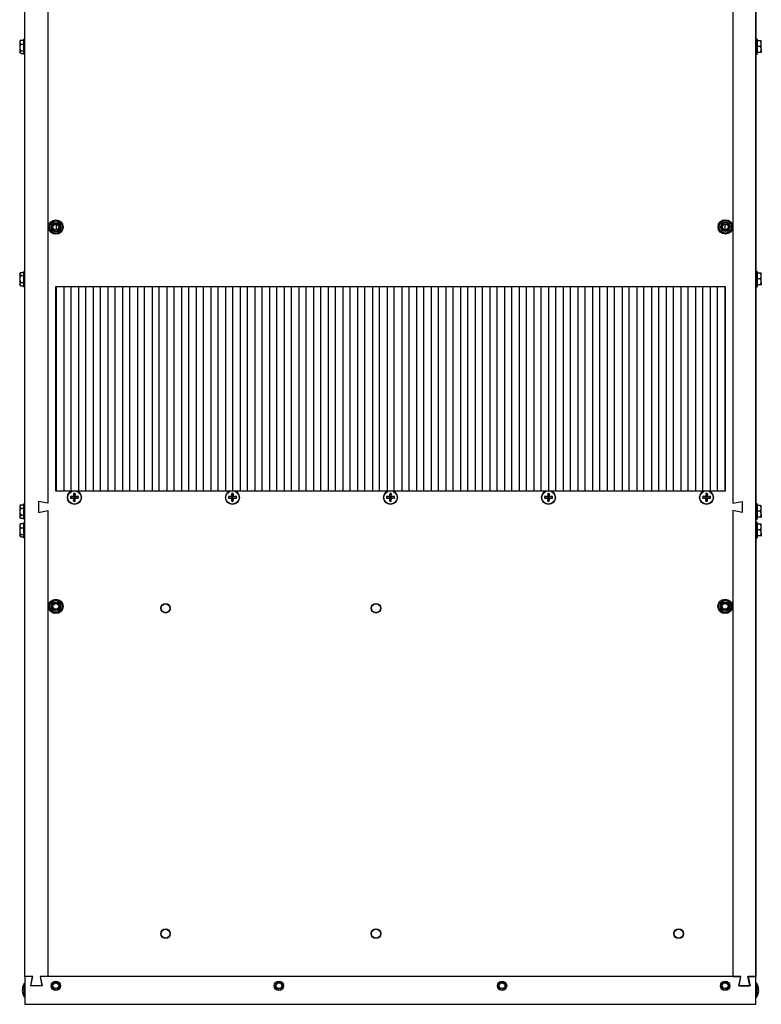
# Model space of a CAD drawing. Extents: x 21 to 164, y 8 to 115.
# Tile 30 of 53: x 70 to 90, y 14 to 40. Entities that reach past the tile are written whole.
import ezdxf

# ---------------------------------------------------------------- set-up
doc = ezdxf.new("R2010")
doc.units = 0
doc.layers.add('BODY', color=3, linetype='CONTINUOUS')

msp = doc.modelspace()

# ---------------------------------------------------------------- linework, layer by layer
at = {"layer": 'BODY', "linetype": 'CONTINUOUS'}
for p, q in [((69.807, 14.466), (69.807, 64.966)), ((89.467, 14.466), (89.467, 64.966)), ((89.472, 64.806), (89.472, 14.466)), ((70.427, 52.241), (70.427, 27.191)), ((88.847, 52.241), (88.847, 27.191)), ((69.692, 39.637), (69.669, 39.624)), ((69.669, 39.624), (69.669, 39.59)), ((69.669, 39.59), (69.669, 39.444)), ((69.712, 39.646), (69.693, 39.636)), ((69.712, 39.646), (69.777, 39.646)), ((69.712, 39.534), (69.777, 39.534)), ((69.807, 39.671), (69.777, 39.671)), ((69.777, 39.262), (69.777, 39.671)), ((89.508, 39.671), (89.472, 39.671)), ((89.508, 39.671), (89.508, 39.475)), ((89.573, 39.628), (89.508, 39.628)), ((89.508, 39.475), (89.508, 39.262)), ((89.573, 39.474), (89.508, 39.474)), ((89.615, 39.624), (89.615, 39.624)), ((89.615, 39.551), (89.615, 39.624)), ((89.615, 39.394), (89.615, 39.551)), ((69.669, 39.444), (69.669, 39.32)), ((69.669, 39.32), (69.669, 39.309)), ((69.669, 39.309), (69.692, 39.296)), ((69.712, 39.354), (69.777, 39.354)), ((69.712, 39.287), (69.777, 39.287)), ((69.777, 39.262), (69.807, 39.262)), ((89.472, 39.262), (89.508, 39.262)), ((89.573, 39.313), (89.508, 39.313)), ((89.615, 39.394), (89.615, 39.309)), ((89.615, 39.309), (89.615, 39.309)), ((70.651, 34.694), (70.651, 34.539)), ((88.634, 34.696), (88.634, 34.543)), ((69.707, 33.396), (69.669, 33.374)), ((69.669, 33.374), (69.669, 33.355)), ((69.712, 33.398), (69.777, 33.398)), ((69.807, 33.421), (69.777, 33.421)), ((69.777, 33.012), (69.777, 33.421)), ((89.508, 33.421), (89.472, 33.421)), ((89.508, 33.421), (89.508, 33.225)), ((89.573, 33.378), (89.508, 33.378)), ((89.615, 33.374), (89.615, 33.374)), ((89.615, 33.301), (89.615, 33.374)), ((69.669, 33.355), (69.669, 33.221)), ((69.669, 33.221), (69.669, 33.082)), ((69.712, 33.312), (69.777, 33.312)), ((69.712, 33.13), (69.777, 33.13)), ((89.508, 33.225), (89.508, 33.012)), ((89.573, 33.224), (89.508, 33.224)), ((89.615, 33.144), (89.615, 33.301)), ((89.615, 33.144), (89.615, 33.059)), ((69.669, 33.059), (69.669, 33.082)), ((69.669, 33.059), (69.712, 33.035)), ((69.712, 33.035), (69.777, 33.035)), ((69.777, 33.012), (69.807, 33.012)), ((70.642, 33.016), (88.642, 33.016)), ((70.642, 27.516), (70.642, 33.016)), ((70.651, 33.016), (70.651, 27.516)), ((70.859, 33.016), (70.859, 27.516)), ((71.046, 33.016), (71.046, 27.516)), ((71.254, 33.016), (71.254, 27.516)), ((71.441, 33.016), (71.441, 27.516)), ((71.649, 33.016), (71.649, 27.516)), ((71.836, 33.016), (71.836, 27.516)), ((72.044, 33.016), (72.044, 27.516)), ((72.231, 33.016), (72.231, 27.516)), ((72.439, 33.016), (72.439, 27.516)), ((72.626, 33.016), (72.626, 27.516)), ((72.834, 33.016), (72.834, 27.516)), ((73.021, 33.016), (73.021, 27.516)), ((73.229, 33.016), (73.229, 27.516)), ((73.416, 33.016), (73.416, 27.516)), ((73.624, 33.016), (73.624, 27.516)), ((73.811, 33.016), (73.811, 27.516)), ((74.019, 33.016), (74.019, 27.516)), ((74.206, 33.016), (74.206, 27.516)), ((74.414, 33.016), (74.414, 27.516)), ((74.601, 33.016), (74.601, 27.516)), ((74.809, 33.016), (74.809, 27.516)), ((74.996, 33.016), (74.996, 27.516)), ((75.204, 33.016), (75.204, 27.516)), ((75.391, 33.016), (75.391, 27.534)), ((75.599, 33.016), (75.599, 27.516)), ((75.786, 33.016), (75.786, 27.516)), ((75.994, 33.016), (75.994, 27.516)), ((76.181, 33.016), (76.181, 27.516)), ((76.389, 33.016), (76.389, 27.516)), ((76.576, 33.016), (76.576, 27.516)), ((76.784, 33.016), (76.784, 27.516)), ((76.971, 33.016), (76.971, 27.516)), ((77.179, 33.016), (77.179, 27.516)), ((77.366, 33.016), (77.366, 27.516)), ((77.574, 33.016), (77.574, 27.516)), ((77.761, 33.016), (77.761, 27.516)), ((77.969, 33.016), (77.969, 27.516)), ((78.156, 33.016), (78.156, 27.516)), ((78.364, 33.016), (78.364, 27.516)), ((78.551, 33.016), (78.551, 27.516)), ((78.759, 33.016), (78.759, 27.516)), ((78.946, 33.016), (78.946, 27.516)), ((79.154, 33.016), (79.154, 27.516)), ((79.341, 33.016), (79.341, 27.516)), ((79.549, 33.016), (79.549, 27.516)), ((79.736, 33.016), (79.736, 27.516)), ((79.944, 33.016), (79.944, 27.516)), ((80.131, 33.016), (80.131, 27.516)), ((80.339, 33.016), (80.339, 27.516)), ((80.526, 33.016), (80.526, 27.516)), ((80.734, 33.016), (80.734, 27.516)), ((80.921, 33.016), (80.921, 27.516)), ((81.129, 33.016), (81.129, 27.516)), ((81.316, 33.016), (81.316, 27.516)), ((81.524, 33.016), (81.524, 27.516)), ((81.711, 33.016), (81.711, 27.516)), ((81.919, 33.016), (81.919, 27.516)), ((82.106, 33.016), (82.106, 27.516)), ((82.314, 33.016), (82.314, 27.516)), ((82.501, 33.016), (82.501, 27.516)), ((82.709, 33.016), (82.709, 27.516)), ((82.896, 33.016), (82.896, 27.516)), ((83.104, 33.016), (83.104, 27.516)), ((83.291, 33.016), (83.291, 27.516)), ((83.499, 33.016), (83.499, 27.516)), ((83.686, 33.016), (83.686, 27.516)), ((83.894, 33.016), (83.894, 27.534)), ((84.081, 33.016), (84.081, 27.516)), ((84.289, 33.016), (84.289, 27.516)), ((84.476, 33.016), (84.476, 27.516)), ((84.684, 33.016), (84.684, 27.516)), ((84.871, 33.016), (84.871, 27.516)), ((85.079, 33.016), (85.079, 27.516)), ((85.266, 33.016), (85.266, 27.516)), ((85.474, 33.016), (85.474, 27.516)), ((85.661, 33.016), (85.661, 27.516)), ((85.869, 33.016), (85.869, 27.516)), ((86.056, 33.016), (86.056, 27.516)), ((86.264, 33.016), (86.264, 27.516)), ((86.451, 33.016), (86.451, 27.516)), ((86.659, 33.016), (86.659, 27.516)), ((86.846, 33.016), (86.846, 27.516)), ((87.054, 33.016), (87.054, 27.516)), ((87.241, 33.016), (87.241, 27.516)), ((87.449, 33.016), (87.449, 27.516)), ((87.636, 33.016), (87.636, 27.516)), ((87.844, 33.016), (87.844, 27.516)), ((88.031, 33.016), (88.031, 27.516)), ((88.239, 33.016), (88.239, 27.516)), ((88.426, 33.016), (88.426, 27.516)), ((88.634, 33.016), (88.634, 27.516)), ((88.642, 33.016), (88.642, 27.516)), ((89.472, 33.012), (89.508, 33.012)), ((89.573, 33.063), (89.508, 33.063)), ((89.615, 33.059), (89.615, 33.059)), ((71.063, 27.516), (70.642, 27.516)), ((71.038, 27.368), (71.131, 27.358)), ((71.038, 27.325), (71.131, 27.335)), ((71.12, 27.369), (71.131, 27.358)), ((71.131, 27.335), (71.12, 27.324)), ((71.121, 27.451), (71.131, 27.358)), ((71.121, 27.242), (71.131, 27.335)), ((71.154, 27.358), (71.131, 27.358)), ((71.131, 27.335), (71.131, 27.358)), ((71.131, 27.335), (71.154, 27.335)), ((71.164, 27.451), (71.154, 27.358)), ((71.154, 27.358), (71.165, 27.369)), ((71.247, 27.368), (71.154, 27.358)), ((71.154, 27.358), (71.154, 27.335)), ((71.165, 27.324), (71.154, 27.335)), ((71.247, 27.325), (71.154, 27.335)), ((71.164, 27.242), (71.154, 27.335)), ((75.313, 27.516), (71.221, 27.516)), ((75.288, 27.368), (75.381, 27.358)), ((75.288, 27.325), (75.381, 27.335)), ((75.37, 27.369), (75.381, 27.358)), ((75.381, 27.335), (75.37, 27.324)), ((75.371, 27.451), (75.381, 27.358)), ((75.371, 27.242), (75.381, 27.335)), ((75.404, 27.358), (75.381, 27.358)), ((75.381, 27.335), (75.381, 27.358)), ((75.381, 27.335), (75.404, 27.335)), ((75.414, 27.451), (75.404, 27.358)), ((75.404, 27.358), (75.415, 27.369)), ((75.497, 27.368), (75.404, 27.358)), ((75.404, 27.358), (75.404, 27.335)), ((75.415, 27.324), (75.404, 27.335)), ((75.497, 27.325), (75.404, 27.335)), ((75.414, 27.242), (75.404, 27.335)), ((79.563, 27.516), (75.471, 27.516)), ((79.538, 27.368), (79.631, 27.358)), ((79.538, 27.325), (79.631, 27.335)), ((79.62, 27.369), (79.631, 27.358)), ((79.631, 27.335), (79.62, 27.324)), ((79.621, 27.451), (79.631, 27.358)), ((79.621, 27.242), (79.631, 27.335)), ((79.654, 27.358), (79.631, 27.358)), ((79.631, 27.335), (79.631, 27.358)), ((79.631, 27.335), (79.654, 27.335)), ((79.664, 27.451), (79.654, 27.358)), ((79.654, 27.358), (79.665, 27.369)), ((79.747, 27.368), (79.654, 27.358)), ((79.654, 27.358), (79.654, 27.335)), ((79.665, 27.324), (79.654, 27.335)), ((79.747, 27.325), (79.654, 27.335)), ((79.664, 27.242), (79.654, 27.335)), ((83.813, 27.516), (79.721, 27.516)), ((83.788, 27.368), (83.881, 27.358)), ((83.788, 27.325), (83.881, 27.335)), ((83.87, 27.369), (83.881, 27.358)), ((83.881, 27.335), (83.87, 27.324)), ((83.871, 27.451), (83.881, 27.358)), ((83.871, 27.242), (83.881, 27.335)), ((83.904, 27.358), (83.881, 27.358)), ((83.881, 27.335), (83.881, 27.358)), ((83.881, 27.335), (83.904, 27.335)), ((83.914, 27.451), (83.904, 27.358)), ((83.904, 27.358), (83.915, 27.369)), ((83.997, 27.368), (83.904, 27.358)), ((83.904, 27.358), (83.904, 27.335)), ((83.915, 27.324), (83.904, 27.335)), ((83.997, 27.325), (83.904, 27.335)), ((83.914, 27.242), (83.904, 27.335)), ((88.063, 27.516), (83.971, 27.516)), ((88.038, 27.368), (88.131, 27.358)), ((88.038, 27.325), (88.131, 27.335)), ((88.12, 27.369), (88.131, 27.358)), ((88.131, 27.335), (88.12, 27.324)), ((88.121, 27.451), (88.131, 27.358)), ((88.121, 27.242), (88.131, 27.335)), ((88.154, 27.358), (88.131, 27.358)), ((88.131, 27.335), (88.131, 27.358)), ((88.131, 27.335), (88.154, 27.335)), ((88.164, 27.451), (88.154, 27.358)), ((88.154, 27.358), (88.165, 27.369)), ((88.247, 27.368), (88.154, 27.358)), ((88.154, 27.358), (88.154, 27.335)), ((88.165, 27.324), (88.154, 27.335)), ((88.247, 27.325), (88.154, 27.335)), ((88.164, 27.242), (88.154, 27.335)), ((88.642, 27.516), (88.221, 27.516)), ((69.714, 27.15), (69.669, 27.124)), ((69.669, 27.124), (69.669, 27.102)), ((69.669, 27.102), (69.669, 26.964)), ((69.712, 27.148), (69.777, 27.148)), ((69.712, 27.055), (69.777, 27.055)), ((69.807, 27.171), (69.777, 27.171)), ((69.777, 26.762), (69.777, 27.171)), ((70.427, 27.191), (70.177, 27.241)), ((70.177, 27.241), (70.177, 26.941)), ((88.847, 27.191), (89.097, 27.241)), ((89.097, 27.241), (89.097, 26.941)), ((89.508, 27.171), (89.472, 27.171)), ((89.508, 27.171), (89.508, 26.975)), ((89.573, 27.128), (89.508, 27.128)), ((89.615, 27.124), (89.615, 27.124)), ((89.615, 27.051), (89.615, 27.124)), ((89.615, 26.894), (89.615, 27.051)), ((69.669, 26.964), (69.669, 26.829)), ((69.669, 26.829), (69.669, 26.809)), ((69.669, 26.809), (69.714, 26.783)), ((69.712, 26.873), (69.777, 26.873)), ((69.712, 26.785), (69.777, 26.785)), ((69.777, 26.762), (69.807, 26.762)), ((70.177, 26.941), (70.427, 26.991)), ((70.427, 26.991), (70.427, 14.466)), ((88.847, 26.991), (88.847, 14.466)), ((89.097, 26.941), (88.847, 26.991)), ((89.472, 26.762), (89.508, 26.762)), ((89.508, 26.975), (89.508, 26.762)), ((89.573, 26.974), (89.508, 26.974)), ((89.573, 26.813), (89.508, 26.813)), ((89.615, 26.894), (89.615, 26.809)), ((89.615, 26.809), (89.615, 26.809)), ((69.69, 26.636), (69.669, 26.624)), ((69.669, 26.624), (69.669, 26.588)), ((69.669, 26.588), (69.669, 26.44)), ((69.712, 26.646), (69.69, 26.634)), ((69.712, 26.646), (69.777, 26.646)), ((69.712, 26.53), (69.777, 26.53)), ((69.807, 26.671), (69.777, 26.671)), ((69.777, 26.262), (69.777, 26.671)), ((89.508, 26.671), (89.472, 26.671)), ((89.508, 26.671), (89.508, 26.475)), ((89.573, 26.628), (89.508, 26.628)), ((89.615, 26.624), (89.615, 26.624)), ((89.615, 26.551), (89.615, 26.624)), ((89.615, 26.394), (89.615, 26.551)), ((69.669, 26.44), (69.669, 26.319)), ((69.669, 26.319), (69.669, 26.309)), ((69.669, 26.309), (69.69, 26.297)), ((69.712, 26.351), (69.777, 26.351)), ((69.712, 26.287), (69.777, 26.287)), ((69.777, 26.262), (69.807, 26.262)), ((89.472, 26.262), (89.508, 26.262)), ((89.508, 26.475), (89.508, 26.262)), ((89.573, 26.474), (89.508, 26.474)), ((89.573, 26.313), (89.508, 26.313)), ((89.615, 26.394), (89.615, 26.309)), ((89.615, 26.309), (89.615, 26.309)), ((70.017, 14.466), (69.807, 14.466)), ((70.022, 14.466), (69.812, 14.466)), ((69.812, 14.466), (69.812, 13.716)), ((69.967, 14.216), (70.017, 14.466)), ((69.972, 14.216), (70.022, 14.466)), ((70.217, 14.466), (70.267, 14.216)), ((70.427, 14.466), (70.217, 14.466)), ((70.222, 14.466), (70.272, 14.216)), ((89.062, 14.466), (70.222, 14.466)), ((88.847, 14.466), (89.057, 14.466)), ((89.057, 14.466), (89.007, 14.216)), ((89.012, 14.216), (89.062, 14.466)), ((89.307, 14.216), (89.257, 14.466)), ((89.257, 14.466), (89.467, 14.466)), ((89.262, 14.466), (89.312, 14.216)), ((89.472, 14.466), (89.262, 14.466)), ((89.472, 13.716), (89.472, 14.466)), ((69.794, 14.096), (69.794, 14.276)), ((69.794, 13.917), (69.794, 14.096)), ((69.812, 14.284), (69.81, 14.284)), ((69.81, 14.096), (69.81, 14.284)), ((69.81, 13.909), (69.81, 14.096)), ((70.267, 14.216), (69.967, 14.216)), ((70.272, 14.216), (69.972, 14.216)), ((89.007, 14.216), (89.307, 14.216)), ((89.312, 14.216), (89.012, 14.216)), ((89.475, 14.284), (89.472, 14.284)), ((89.475, 14.284), (89.475, 13.909)), ((89.491, 14.276), (89.491, 13.917)), ((69.81, 13.909), (69.812, 13.909)), ((89.472, 13.909), (89.475, 13.909)), ((69.812, 13.716), (89.472, 13.716))]:
    msp.add_line(p, q, dxfattribs=at)
at = {"layer": 'BODY', "linetype": 'CONTINUOUS', "flags": 128}
for points in [[(69.712, 39.287), (69.678, 39.305), (69.67, 39.317), (69.669, 39.32)], [(69.712, 33.312), (69.678, 33.336), (69.67, 33.352), (69.669, 33.355)], [(69.712, 26.785), (69.678, 26.81), (69.67, 26.825), (69.669, 26.829)], [(69.712, 26.287), (69.678, 26.305), (69.67, 26.316), (69.669, 26.319)], [(69.755, 14.118), (69.751, 14.118), (69.748, 14.118), (69.746, 14.119), (69.743, 14.119), (69.741, 14.119), (69.739, 14.119), (69.738, 14.119), (69.737, 14.119)], [(69.737, 14.074), (69.738, 14.074), (69.739, 14.074), (69.741, 14.074), (69.743, 14.074), (69.746, 14.074), (69.748, 14.075), (69.751, 14.075), (69.755, 14.075)], [(89.548, 14.119), (89.547, 14.119), (89.545, 14.119), (89.544, 14.119), (89.542, 14.119), (89.539, 14.119), (89.537, 14.118), (89.533, 14.118), (89.53, 14.118)], [(89.53, 14.075), (89.533, 14.075), (89.537, 14.075), (89.539, 14.074), (89.542, 14.074), (89.544, 14.074), (89.545, 14.074), (89.547, 14.074), (89.548, 14.074)]]:
    msp.add_lwpolyline(points, dxfattribs=at)
at = {"layer": 'BODY', "linetype": 'CONTINUOUS'}
for centre, radius in [((70.642, 34.616), 0.195), ((70.642, 34.616), 0.167), ((70.642, 34.616), 0.126), ((70.642, 34.616), 0.095), ((70.642, 34.616), 0.0781), ((88.648, 34.62), 0.195), ((88.648, 34.62), 0.167), ((88.648, 34.62), 0.126), ((88.648, 34.62), 0.095), ((88.648, 34.62), 0.0781), ((71.142, 27.346), 0.188), ((71.142, 27.346), 0.179), ((75.392, 27.346), 0.188), ((75.392, 27.346), 0.179), ((79.642, 27.346), 0.188), ((79.642, 27.346), 0.179), ((83.892, 27.346), 0.188), ((83.892, 27.346), 0.179), ((88.142, 27.346), 0.188), ((88.142, 27.346), 0.179), ((70.642, 24.416), 0.195), ((70.642, 24.416), 0.167), ((70.642, 24.416), 0.126), ((70.642, 24.416), 0.095), ((70.642, 24.416), 0.0781), ((73.592, 24.366), 0.128), ((73.592, 24.366), 0.118), ((73.592, 24.366), 0.118), ((79.252, 24.366), 0.128), ((79.252, 24.366), 0.118), ((79.252, 24.366), 0.118), ((88.642, 24.416), 0.195), ((88.642, 24.416), 0.167), ((88.642, 24.416), 0.126), ((88.642, 24.416), 0.095), ((88.642, 24.416), 0.0781), ((73.592, 15.616), 0.128), ((73.592, 15.616), 0.118), ((73.592, 15.616), 0.118), ((79.252, 15.616), 0.128), ((79.252, 15.616), 0.118), ((79.252, 15.616), 0.118), ((87.392, 15.616), 0.128), ((87.392, 15.616), 0.118), ((87.392, 15.616), 0.118), ((70.642, 14.216), 0.125), ((70.642, 14.216), 0.095), ((76.642, 14.216), 0.125), ((76.642, 14.216), 0.095), ((82.642, 14.216), 0.125), ((82.642, 14.216), 0.095), ((88.642, 14.216), 0.125), ((88.642, 14.216), 0.095), ((70.642, 14.216), 0.0781), ((76.642, 14.216), 0.0781), ((82.642, 14.216), 0.0781), ((88.642, 14.216), 0.0781)]:
    msp.add_circle(centre, radius, dxfattribs=at)
for centre, radius, start, end in [((69.751, 39.573), 0.0835, 118.2403, 168.1502), ((69.747, 39.604), 0.0784, 190.1158, 243.4937), ((69.811, 39.432), 0.142, 134.4106, 175.3316), ((89.514, 39.545), 0.101, 3.2021, 54.4587), ((89.574, 39.41), 0.218, 78.9854, 90.1553), ((89.502, 39.564), 0.114, 308.691, 353.6483), ((89.507, 39.388), 0.109, 2.8864, 52.3397), ((69.797, 39.449), 0.128, 182.3098, 227.948), ((69.723, 39.296), 0.0592, 101.3946, 155.6082), ((89.494, 39.406), 0.122, 310.5357, 354.2382), ((89.574, 39.095), 0.218, 78.9853, 90.1553), ((69.733, 33.336), 0.0661, 108.4484, 162.7762), ((89.514, 33.295), 0.101, 3.2022, 54.4588), ((89.574, 33.16), 0.218, 78.9863, 90.1553), ((69.813, 33.21), 0.144, 134.766, 175.4231), ((69.8, 33.226), 0.13, 182.2622, 227.5486), ((69.735, 33.067), 0.0678, 110.5134, 166.5819), ((89.502, 33.314), 0.114, 308.691, 353.6483), ((89.507, 33.138), 0.109, 2.8863, 52.3396), ((89.494, 33.156), 0.122, 310.5358, 354.2379), ((69.74, 33.102), 0.073, 195.5638, 247.3415), ((89.574, 32.845), 0.218, 78.9831, 90.1569), ((71.502, 27.346), 0.465, 177.3655, 182.6345), ((71.14, 23.991), 3.378, 90.3441, 91.7317), ((71.14, 30.692), 3.368, 268.2654, 269.6571), ((74.498, 27.349), 3.378, 178.2683, 179.6559), ((74.498, 27.344), 3.378, 180.3441, 181.7317), ((71.142, 26.987), 0.465, 87.3655, 92.6345), ((67.792, 27.349), 3.373, 0.3435, 1.7332), ((67.792, 27.344), 3.373, 358.2668, 359.6565), ((71.145, 23.991), 3.378, 88.2683, 89.6559), ((71.145, 30.692), 3.368, 270.3429, 271.7346), ((70.783, 27.346), 0.464, 357.3627, 2.6373), ((75.752, 27.346), 0.465, 177.3641, 182.6359), ((75.39, 23.991), 3.378, 90.3441, 91.7317), ((75.39, 30.692), 3.368, 268.2654, 269.6571), ((78.744, 27.349), 3.375, 178.2672, 179.6561), ((78.744, 27.344), 3.375, 180.3439, 181.7328), ((75.392, 26.987), 0.465, 87.3655, 92.6345), ((72.04, 27.349), 3.376, 0.3438, 1.7324), ((72.04, 27.344), 3.376, 358.2676, 359.6562), ((75.395, 23.991), 3.378, 88.2683, 89.6559), ((75.395, 30.692), 3.368, 270.3429, 271.7346), ((75.033, 27.346), 0.465, 357.3641, 2.6359), ((80.002, 27.346), 0.465, 177.3647, 182.6353), ((79.64, 23.991), 3.378, 90.3441, 91.7317), ((79.64, 30.692), 3.368, 268.2654, 269.6571), ((82.994, 27.349), 3.375, 178.2673, 179.6562), ((82.994, 27.344), 3.375, 180.3438, 181.7327), ((79.642, 26.987), 0.465, 87.3655, 92.6345), ((76.29, 27.349), 3.375, 0.3438, 1.7327), ((76.29, 27.344), 3.375, 358.2673, 359.6562), ((79.645, 23.991), 3.378, 88.2683, 89.6559), ((79.645, 30.692), 3.368, 270.3429, 271.7346), ((79.283, 27.346), 0.465, 357.3647, 2.6353), ((84.252, 27.346), 0.465, 177.3641, 182.6359), ((83.89, 23.991), 3.378, 90.3441, 91.7317), ((83.89, 30.692), 3.368, 268.2654, 269.6571), ((87.245, 27.349), 3.376, 178.2676, 179.6562), ((87.245, 27.344), 3.376, 180.3438, 181.7324), ((83.892, 26.987), 0.465, 87.3655, 92.6345), ((80.54, 27.349), 3.375, 0.3439, 1.7328), ((80.54, 27.344), 3.375, 358.2672, 359.6561), ((83.895, 23.991), 3.378, 88.2683, 89.6559), ((83.895, 30.692), 3.368, 270.3429, 271.7346), ((83.533, 27.346), 0.465, 357.3641, 2.6359), ((88.502, 27.346), 0.464, 177.3627, 182.6373), ((88.14, 23.991), 3.378, 90.3441, 91.7317), ((88.14, 30.692), 3.368, 268.2654, 269.6571), ((91.493, 27.349), 3.373, 178.2668, 179.6565), ((91.493, 27.344), 3.373, 180.3435, 181.7332), ((88.142, 26.987), 0.465, 87.3655, 92.6345), ((84.787, 27.349), 3.378, 0.3441, 1.7317), ((84.787, 27.344), 3.378, 358.2683, 359.6559), ((88.145, 23.991), 3.378, 88.2683, 89.6559), ((88.145, 30.692), 3.368, 270.3429, 271.7346), ((87.783, 27.346), 0.465, 357.3655, 2.6345), ((69.738, 27.082), 0.0718, 111.8647, 163.8234), ((69.734, 27.118), 0.0666, 193.9701, 250.3432), ((69.813, 26.953), 0.144, 134.7785, 175.4251), ((71.142, 27.706), 0.465, 267.3655, 272.6345), ((75.392, 27.706), 0.465, 267.3655, 272.6345), ((79.642, 27.706), 0.465, 267.3655, 272.6345), ((83.892, 27.706), 0.465, 267.3655, 272.6345), ((88.142, 27.706), 0.465, 267.3655, 272.6345), ((89.514, 27.045), 0.101, 3.2024, 54.4579), ((89.574, 26.91), 0.218, 78.9847, 90.1537), ((89.502, 27.064), 0.114, 308.691, 353.6479), ((69.8, 26.969), 0.13, 182.2603, 227.5355), ((69.734, 26.81), 0.0672, 109.3139, 163.4787), ((89.507, 26.888), 0.109, 2.8869, 52.3391), ((89.494, 26.906), 0.122, 310.5365, 354.2375), ((89.574, 26.596), 0.218, 78.9816, 90.16), ((69.753, 26.571), 0.0856, 119.1882, 168.6907), ((69.749, 26.601), 0.0805, 189.6374, 242.4826), ((69.81, 26.429), 0.141, 134.2887, 175.3002), ((89.514, 26.545), 0.101, 3.2022, 54.4588), ((89.574, 26.41), 0.218, 78.9816, 90.16), ((89.502, 26.564), 0.114, 308.6898, 353.6492), ((69.797, 26.445), 0.127, 182.3262, 228.0844), ((69.722, 26.293), 0.0583, 100.0223, 153.8087), ((89.507, 26.388), 0.109, 2.8869, 52.3391), ((89.494, 26.406), 0.122, 310.5365, 354.2375), ((89.574, 26.096), 0.218, 78.9816, 90.16), ((70.041, 14.096), 0.305, 159.9322, 175.7035), ((70.041, 14.096), 0.305, 184.2962, 200.0688), ((70.039, 14.096), 0.304, 143.858, 159.7656), ((69.721, 14.159), 0.0544, 51.2684, 52.1021), ((70.123, 14.096), 0.369, 176.6768, 183.3232), ((69.81, 14.264), 0.02, 90, 143.858), ((89.475, 14.264), 0.02, 36.142, 90), ((89.245, 14.096), 0.304, 20.2344, 36.142), ((89.564, 14.159), 0.0544, 127.8979, 128.7316), ((89.244, 14.096), 0.305, 4.2965, 20.0678), ((89.162, 14.096), 0.369, 356.6768, 3.3232), ((89.244, 14.096), 0.305, 339.9312, 355.7038), ((69.676, 14.09), 0.126, 308.1348, 308.4946), ((70.039, 14.096), 0.304, 200.2344, 216.142), ((69.81, 13.929), 0.02, 216.142, 270), ((89.475, 13.929), 0.02, 270, 323.858), ((89.245, 14.096), 0.304, 323.858, 339.7656), ((89.608, 14.09), 0.126, 231.5054, 231.8652)]:
    msp.add_arc(centre, radius, start, end, dxfattribs=at)

doc.saveas('drawing.dxf')
